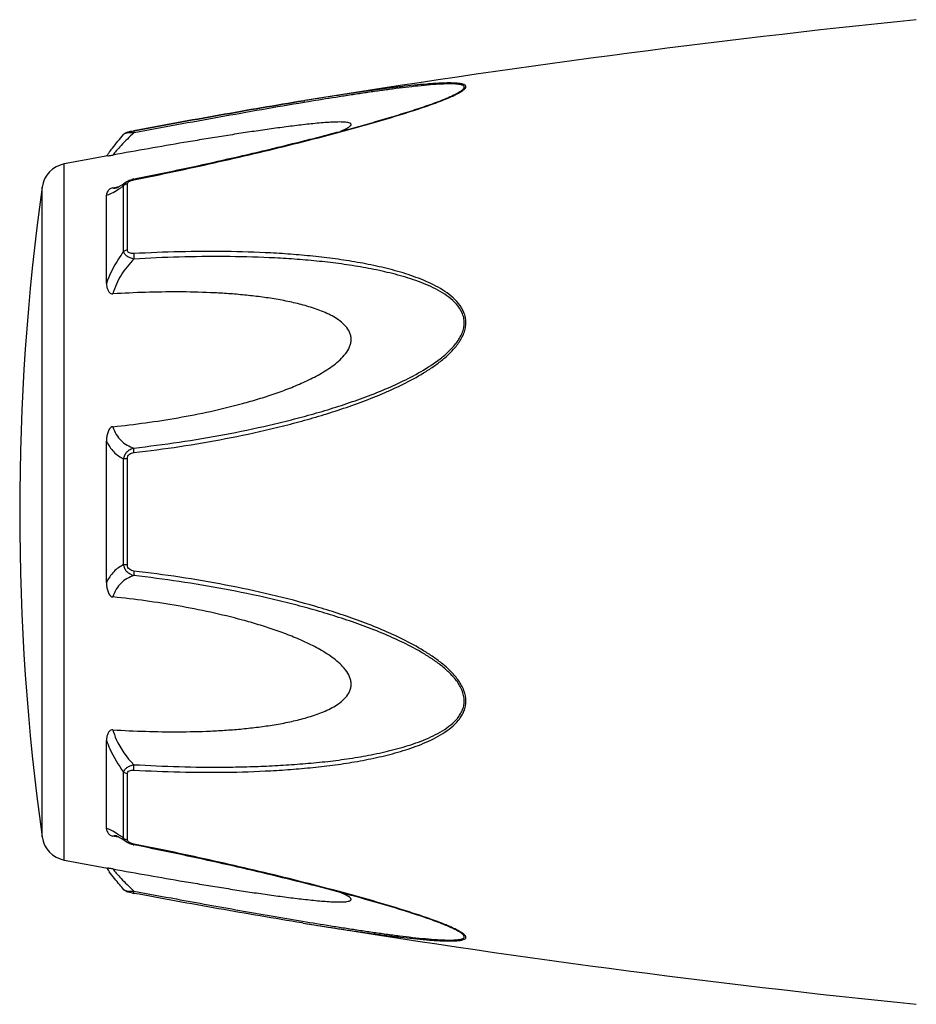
# Model space of a CAD drawing. Header units: millimetres. Extents: x 60394 to 199354, y 20895 to 166073.
# Tile 148 of 256: x 110161 to 110203, y 24433 to 24479. Entities that reach past the tile are written whole.
import ezdxf

# ---------------------------------------------------------------- set-up
doc = ezdxf.new("R2010")
doc.units = ezdxf.units.MM

msp = doc.modelspace()

# ---------------------------------------------------------------- linework, layer by layer
at = {"color": 0, "linetype": 'Continuous'}
for p, q in [((110174.408, 24475.516), (110174.379, 24475.511)), ((110174.379, 24475.511), (110174.408, 24475.516)), ((110174.603, 24475.465), (110174.392, 24475.43)), ((110174.427, 24475.519), (110174.408, 24475.516)), ((110181.137, 24475.629), (110181.14, 24475.63)), ((110165.845, 24473.922), (110165.845, 24473.922)), ((110166.305, 24474.09), (110166.321, 24474.093)), ((110166.342, 24473.992), (110166.324, 24473.989)), ((110163.024, 24439.507), (110163.024, 24472.516)), ((110165.839, 24468.363), (110165.839, 24471.486)), ((110165.958, 24471.662), (110165.966, 24471.667)), ((110165.965, 24471.667), (110165.966, 24471.668)), ((110166.017, 24468.434), (110166.017, 24471.576)), ((110166.317, 24471.802), (110166.493, 24471.837)), ((110161.974, 24440.606), (110161.974, 24471.417)), ((110165.024, 24466.852), (110165.024, 24471.036)), ((110165.332, 24471.386), (110165.481, 24471.414)), ((110165.481, 24471.414), (110165.611, 24471.439)), ((110165.492, 24471.379), (110165.492, 24471.379)), ((110165.024, 24452.664), (110165.024, 24459.376)), ((110165.839, 24453.515), (110165.839, 24458.527)), ((110166.017, 24453.501), (110166.017, 24458.541)), ((110165.024, 24440.996), (110165.024, 24445.184)), ((110165.839, 24440.547), (110165.839, 24443.674)), ((110166.017, 24440.457), (110166.017, 24443.603)), ((110165.494, 24440.653), (110165.493, 24440.653)), ((110165.486, 24440.616), (110165.332, 24440.645)), ((110165.613, 24440.592), (110165.486, 24440.616)), ((110165.966, 24440.365), (110165.958, 24440.371)), ((110165.967, 24440.365), (110165.966, 24440.365)), ((110166.509, 24440.192), (110166.317, 24440.23)), ((110174.351, 24436.517), (110174.303, 24436.524)), ((110181.116, 24436.41), (110181.114, 24436.41))]:
    msp.add_line(p, q, dxfattribs=at)
for centre, radius, start, end in [((110254.498, 23981.972), 500, 95.86353, 99.2151), ((110177.679, 24484.01), 9.088, 292.5987, 293.6391), ((110176.704, 24486.362), 11.634, 291.7214, 292.5819), ((110254.498, 23981.972), 499, 100.32224, 100.56288), ((110172.231, 24467.827), 8.803, 144.3884, 144.9605), ((110173.286, 24467.072), 10.1, 143.5801, 144.3916), ((110163.262, 24471.238), 1.3, 100.5629, 172.094), ((110166.594, 24470.407), 1.423, 101.209, 104.7713), ((110272.91, 24456.012), 112, 172.09404, 187.90596), ((110165.385, 24471.932), 0.564, 280.0673, 280.9293), ((110162.238, 24476.451), 6.132, 302.8759, 303.8307), ((110161.985, 24435.177), 6.609, 55.991, 57.3511), ((110160.192, 24432.532), 9.805, 54.8309, 55.9509), ((110163.262, 24440.785), 1.3, 187.906, 259.4371), ((110166.102, 24440.457), 0.085, 180.0437, 189.0843), ((110166.615, 24441.728), 1.527, 257.9795, 258.733), ((110254.498, 24930.051), 499, 259.43712, 259.67709), ((110171.917, 24443.967), 8.414, 214.9878, 215.2793), ((110173.198, 24444.88), 9.986, 215.3091, 216.3792), ((110167.796, 24445.923), 8.129, 259.0591, 259.5501), ((110254.498, 24930.051), 500, 260.77609, 264.13647), ((110176.643, 24425.526), 11.789, 67.6569, 68.2206), ((110177.603, 24427.847), 9.277, 66.4168, 67.6933)]:
    msp.add_arc(centre, radius, start, end, dxfattribs=at)
for points, knots in [([(110181.323, 24475.685), (110181.401, 24475.719), (110181.548, 24475.786), (110181.749, 24475.89), (110181.892, 24475.977), (110181.981, 24476.047), (110182.036, 24476.101), (110182.074, 24476.165), (110182.054, 24476.223), (110182.02, 24476.255), (110181.972, 24476.281), (110181.909, 24476.302), (110181.832, 24476.32), (110181.71, 24476.339), (110181.534, 24476.352), (110181.302, 24476.357), (110181.05, 24476.353), (110180.781, 24476.342), (110180.5, 24476.325), (110180.11, 24476.295), (110179.607, 24476.248), (110178.99, 24476.18), (110178.359, 24476.102), (110177.718, 24476.017), (110177.07, 24475.926), (110176.415, 24475.83), (110175.533, 24475.696), (110174.87, 24475.591), (110174.427, 24475.519)], [0, 0, 0, 0, 0.02948, 0.055907, 0.078214, 0.087353, 0.094931, 0.105555, 0.109954, 0.115017, 0.121315, 0.129009, 0.138057, 0.148338, 0.172058, 0.199047, 0.228459, 0.259634, 0.292171, 0.325754, 0.395293, 0.467136, 0.540634, 0.615369, 0.691049, 0.767475, 0.844512, 1, 1, 1, 1]), ([(110181.14, 24475.63), (110181.221, 24475.664), (110181.375, 24475.731), (110181.589, 24475.834), (110181.747, 24475.921), (110181.852, 24475.991), (110181.913, 24476.038), (110181.957, 24476.084), (110181.984, 24476.127), (110181.99, 24476.171), (110181.968, 24476.208), (110181.929, 24476.236), (110181.875, 24476.259), (110181.806, 24476.278), (110181.692, 24476.298), (110181.524, 24476.311), (110181.302, 24476.315), (110181.056, 24476.31), (110180.7, 24476.292), (110180.231, 24476.256), (110179.649, 24476.197), (110179.047, 24476.127), (110178.432, 24476.048), (110177.808, 24475.962), (110177.176, 24475.87), (110176.538, 24475.774), (110175.68, 24475.64), (110175.034, 24475.536), (110174.603, 24475.465)], [0, 0, 0, 0, 0.03089, 0.059177, 0.083881, 0.094457, 0.103528, 0.11093, 0.116684, 0.121223, 0.125685, 0.131127, 0.137993, 0.146338, 0.156051, 0.17896, 0.205464, 0.234539, 0.265468, 0.331155, 0.400252, 0.471609, 0.544574, 0.618731, 0.693793, 0.769568, 0.845928, 1, 1, 1, 1]), ([(110166.321, 24474.093), (110167.67, 24474.342), (110170.353, 24474.831), (110173.041, 24475.294), (110174.379, 24475.511)], [0, 0, 0, 0, 0.502936, 1, 1, 1, 1]), ([(110166.323, 24471.765), (110167.596, 24472.019), (110169.501, 24472.421), (110172.027, 24473.003), (110173.908, 24473.459), (110175.463, 24473.856), (110176.693, 24474.189), (110177.897, 24474.527), (110179.076, 24474.878), (110180.208, 24475.253), (110180.75, 24475.45), (110181.01, 24475.554)], [0, 0, 0, 0, 0.256646, 0.384673, 0.512244, 0.638988, 0.701822, 0.764153, 0.886175, 0.944757, 1, 1, 1, 1]), ([(110174.379, 24475.511), (110173.041, 24475.294), (110170.354, 24474.831), (110167.672, 24474.342), (110166.323, 24474.093)], [0, 0, 0, 0, 0.496975, 1, 1, 1, 1]), ([(110174.392, 24475.43), (110173.055, 24475.207), (110170.37, 24474.736), (110167.689, 24474.243), (110166.342, 24473.992)], [0, 0, 0, 0, 0.497132, 1, 1, 1, 1]), ([(110166.493, 24471.837), (110167.767, 24472.092), (110169.672, 24472.494), (110172.199, 24473.077), (110173.769, 24473.457), (110175.017, 24473.771), (110175.945, 24474.014), (110176.864, 24474.263), (110177.773, 24474.518), (110178.666, 24474.781), (110179.534, 24475.051), (110180.358, 24475.328), (110180.889, 24475.525), (110181.14, 24475.63)], [0, 0, 0, 0, 0.25737, 0.385747, 0.513657, 0.577329, 0.64069, 0.703648, 0.766063, 0.827658, 0.887975, 0.946116, 1, 1, 1, 1]), ([(110176.123, 24474.063), (110176.172, 24474.084), (110176.265, 24474.125), (110176.394, 24474.187), (110176.5, 24474.249), (110176.571, 24474.3), (110176.607, 24474.341), (110176.622, 24474.368), (110176.625, 24474.395), (110176.614, 24474.419), (110176.591, 24474.438), (110176.545, 24474.461), (110176.465, 24474.481), (110176.352, 24474.496), (110176.164, 24474.507), (110175.9, 24474.504), (110175.56, 24474.488), (110175.198, 24474.461), (110174.822, 24474.426), (110174.436, 24474.385), (110174.044, 24474.339), (110173.646, 24474.289), (110173.245, 24474.236), (110172.703, 24474.162), (110172.02, 24474.063), (110171.197, 24473.937), (110170.367, 24473.806), (110169.534, 24473.67), (110168.416, 24473.483), (110167.015, 24473.24), (110165.893, 24473.04), (110165.332, 24472.939)], [0, 0, 0, 0, 0.013224, 0.025246, 0.035584, 0.043707, 0.046793, 0.049242, 0.051265, 0.053246, 0.055591, 0.058505, 0.066098, 0.075763, 0.087038, 0.112872, 0.141444, 0.171707, 0.203125, 0.235343, 0.268137, 0.301392, 0.33501, 0.368911, 0.437385, 0.506544, 0.576211, 0.646269, 0.71663, 0.85801, 1, 1, 1, 1]), ([(110165.159, 24473.068), (110165.207, 24473.133), (110165.427, 24473.425), (110165.659, 24473.707), (110165.845, 24473.921)], [0, 0, 0, 0, 0.221481, 1, 1, 1, 1]), ([(110166.324, 24473.989), (110166.114, 24473.797), (110165.831, 24473.517), (110165.508, 24473.159), (110165.382, 24473.006), (110165.332, 24472.939)], [0, 0, 0, 0, 0.588807, 0.825815, 1, 1, 1, 1]), ([(110165.845, 24473.921), (110165.874, 24473.955), (110165.941, 24474.003), (110166.056, 24474.039), (110166.175, 24474.065), (110166.26, 24474.082), (110166.305, 24474.09)], [0, 0, 0, 0, 0.265729, 0.479644, 0.722816, 1, 1, 1, 1]), ([(110166.324, 24473.989), (110166.268, 24473.991), (110166.164, 24473.991), (110166.023, 24473.982), (110165.926, 24473.964), (110165.87, 24473.942), (110165.852, 24473.929), (110165.845, 24473.921)], [0, 0, 0, 0, 0.33971, 0.636245, 0.862204, 0.94183, 1, 1, 1, 1]), ([(110166.321, 24474.093), (110166.319, 24474.093), (110166.317, 24474.08), (110166.317, 24474.062), (110166.319, 24474.028), (110166.322, 24474.003), (110166.324, 24473.989)], [0, 0, 0, 0, 0.078563, 0.274425, 0.586251, 1, 1, 1, 1]), ([(110165.085, 24472.896), (110165.097, 24472.898), (110165.179, 24472.913), (110165.262, 24472.926), (110165.332, 24472.939)], [0, 0, 0, 0, 0.14802, 1, 1, 1, 1]), ([(110165.624, 24471.447), (110165.649, 24471.461), (110165.762, 24471.529), (110165.872, 24471.603), (110165.958, 24471.662)], [0, 0, 0, 0, 0.212027, 1, 1, 1, 1]), ([(110165.652, 24471.357), (110165.667, 24471.367), (110165.73, 24471.41), (110165.792, 24471.453), (110165.839, 24471.486)], [0, 0, 0, 0, 0.242177, 1, 1, 1, 1]), ([(110165.839, 24471.486), (110165.845, 24471.521), (110165.876, 24471.592), (110165.933, 24471.644), (110165.966, 24471.667)], [0, 0, 0, 0, 0.468978, 1, 1, 1, 1]), ([(110166.017, 24471.576), (110166, 24471.573), (110165.935, 24471.558), (110165.874, 24471.522), (110165.839, 24471.486)], [0, 0, 0, 0, 0.258764, 1, 1, 1, 1]), ([(110165.966, 24471.668), (110165.977, 24471.675), (110166.021, 24471.704), (110166.069, 24471.727), (110166.106, 24471.742)], [0, 0, 0, 0, 0.247211, 1, 1, 1, 1]), ([(110166.017, 24471.576), (110166.017, 24471.581), (110166.02, 24471.606), (110166.033, 24471.629), (110166.046, 24471.643)], [0, 0, 0, 0, 0.225175, 1, 1, 1, 1]), ([(110166.046, 24471.643), (110166.05, 24471.648), (110166.07, 24471.669), (110166.094, 24471.685), (110166.114, 24471.695)], [0, 0, 0, 0, 0.225244, 1, 1, 1, 1]), ([(110166.114, 24471.695), (110166.119, 24471.698), (110166.141, 24471.71), (110166.165, 24471.72), (110166.183, 24471.726)], [0, 0, 0, 0, 0.241505, 1, 1, 1, 1]), ([(110166.183, 24471.726), (110166.194, 24471.731), (110166.24, 24471.746), (110166.287, 24471.758), (110166.323, 24471.765)], [0, 0, 0, 0, 0.246414, 1, 1, 1, 1]), ([(110166.323, 24471.765), (110166.322, 24471.77), (110166.321, 24471.779), (110166.318, 24471.792), (110166.318, 24471.798), (110166.316, 24471.802), (110166.317, 24471.802)], [0, 0, 0, 0, 0.428218, 0.741394, 0.932956, 1, 1, 1, 1]), ([(110165.332, 24471.386), (110165.299, 24471.38), (110165.241, 24471.362), (110165.153, 24471.309), (110165.08, 24471.232), (110165.033, 24471.133), (110165.024, 24471.067), (110165.024, 24471.036)], [0, 0, 0, 0, 0.19482, 0.35748, 0.608365, 0.813655, 1, 1, 1, 1]), ([(110165.024, 24471.036), (110165.061, 24471.043), (110165.143, 24471.068), (110165.328, 24471.151), (110165.468, 24471.237), (110165.566, 24471.301)], [0, 0, 0, 0, 0.189472, 0.420855, 1, 1, 1, 1]), ([(110165.332, 24471.386), (110165.341, 24471.381), (110165.391, 24471.365), (110165.444, 24471.37), (110165.484, 24471.377)], [0, 0, 0, 0, 0.213215, 1, 1, 1, 1]), ([(110165.488, 24471.378), (110165.485, 24471.377), (110165.483, 24471.376), (110165.478, 24471.376), (110165.486, 24471.378), (110165.491, 24471.38), (110165.51, 24471.388), (110165.531, 24471.398), (110165.559, 24471.411), (110165.59, 24471.428), (110165.613, 24471.44), (110165.624, 24471.447)], [0, 0, 0, 0, 0.050729, 0.053439, 0.064665, 0.125059, 0.230112, 0.374221, 0.553235, 0.763061, 1, 1, 1, 1]), ([(110165.839, 24468.363), (110165.753, 24468.25), (110165.424, 24467.781), (110165.165, 24467.26), (110165.024, 24466.852)], [0, 0, 0, 0, 0.246978, 1, 1, 1, 1]), ([(110166.017, 24468.434), (110166, 24468.432), (110165.937, 24468.42), (110165.875, 24468.393), (110165.839, 24468.363)], [0, 0, 0, 0, 0.266982, 1, 1, 1, 1]), ([(110166.324, 24468.008), (110166.264, 24468.021), (110166.15, 24468.055), (110165.999, 24468.132), (110165.886, 24468.233), (110165.846, 24468.321), (110165.839, 24468.363)], [0, 0, 0, 0, 0.291894, 0.562609, 0.798475, 1, 1, 1, 1]), ([(110166.323, 24468.265), (110166.286, 24468.263), (110166.213, 24468.264), (110166.112, 24468.287), (110166.034, 24468.346), (110166.017, 24468.407), (110166.017, 24468.434)], [0, 0, 0, 0, 0.287056, 0.554503, 0.787456, 1, 1, 1, 1]), ([(110166.323, 24468.265), (110166.319, 24468.225), (110166.316, 24468.139), (110166.32, 24468.053), (110166.324, 24468.008)], [0, 0, 0, 0, 0.467767, 1, 1, 1, 1]), ([(110166.324, 24458.829), (110167.05, 24458.913), (110168.5, 24459.105), (110170.666, 24459.474), (110172.459, 24459.861), (110173.885, 24460.215), (110174.95, 24460.507), (110176.006, 24460.834), (110177.051, 24461.198), (110178.083, 24461.603), (110179.093, 24462.062), (110179.906, 24462.502), (110180.527, 24462.904), (110180.969, 24463.234), (110181.378, 24463.601), (110181.728, 24464.015), (110181.95, 24464.405), (110182.048, 24464.739), (110182.072, 24464.993), (110182.046, 24465.242), (110181.951, 24465.557), (110181.733, 24465.91), (110181.377, 24466.257), (110180.968, 24466.546), (110180.525, 24466.791), (110179.902, 24467.074), (110179.087, 24467.359), (110178.078, 24467.625), (110177.047, 24467.835), (110176.002, 24468.001), (110174.946, 24468.13), (110173.882, 24468.228), (110172.454, 24468.322), (110170.657, 24468.375), (110168.492, 24468.363), (110167.047, 24468.305), (110166.323, 24468.265)], [0, 0, 0, 0, 0.063635, 0.127396, 0.191296, 0.223303, 0.255348, 0.287434, 0.319562, 0.351727, 0.383919, 0.416107, 0.432182, 0.448215, 0.464156, 0.479907, 0.495291, 0.502793, 0.510127, 0.517331, 0.52445, 0.538608, 0.552922, 0.567437, 0.582127, 0.596956, 0.626929, 0.657232, 0.687777, 0.718508, 0.74939, 0.780398, 0.811517, 0.874045, 0.936883, 1, 1, 1, 1]), ([(110166.324, 24468.008), (110166.094, 24467.779), (110165.684, 24467.268), (110165.413, 24466.667), (110165.332, 24466.353)], [0, 0, 0, 0, 0.500208, 1, 1, 1, 1]), ([(110166.325, 24459.046), (110167.042, 24459.127), (110168.477, 24459.314), (110170.619, 24459.67), (110172.393, 24460.043), (110173.804, 24460.385), (110174.858, 24460.666), (110175.905, 24460.979), (110176.941, 24461.329), (110177.966, 24461.716), (110178.971, 24462.154), (110179.944, 24462.659), (110180.713, 24463.156), (110181.268, 24463.624), (110181.572, 24463.959), (110181.772, 24464.254), (110181.89, 24464.488), (110181.969, 24464.733), (110181.996, 24464.984), (110181.967, 24465.23), (110181.864, 24465.538), (110181.633, 24465.879), (110181.267, 24466.206), (110180.85, 24466.476), (110180.403, 24466.703), (110179.937, 24466.899), (110179.456, 24467.069), (110178.8, 24467.267), (110177.96, 24467.471), (110176.937, 24467.662), (110175.9, 24467.812), (110174.854, 24467.927), (110173.801, 24468.014), (110172.387, 24468.094), (110170.61, 24468.134), (110168.469, 24468.112), (110167.039, 24468.049), (110166.324, 24468.008)], [0, 0, 0, 0, 0.063589, 0.127295, 0.191136, 0.223111, 0.255121, 0.287171, 0.319267, 0.351401, 0.383569, 0.41575, 0.447866, 0.463844, 0.479652, 0.487454, 0.495134, 0.502662, 0.51, 0.517195, 0.524298, 0.538439, 0.552765, 0.567303, 0.582017, 0.596869, 0.611832, 0.626888, 0.657217, 0.687781, 0.718525, 0.749415, 0.780427, 0.811548, 0.874072, 0.936899, 1, 1, 1, 1]), ([(110165.024, 24466.852), (110165.024, 24466.801), (110165.032, 24466.697), (110165.068, 24466.572), (110165.115, 24466.479), (110165.166, 24466.414), (110165.238, 24466.361), (110165.3, 24466.351), (110165.332, 24466.353)], [0, 0, 0, 0, 0.238003, 0.476366, 0.597445, 0.721615, 0.853559, 1, 1, 1, 1]), ([(110165.332, 24460.058), (110165.848, 24460.11), (110166.88, 24460.234), (110168.421, 24460.474), (110169.956, 24460.773), (110171.225, 24461.08), (110172.23, 24461.369), (110172.978, 24461.61), (110173.717, 24461.88), (110174.442, 24462.187), (110175.029, 24462.482), (110175.479, 24462.752), (110175.802, 24462.975), (110176.102, 24463.224), (110176.366, 24463.506), (110176.534, 24463.779), (110176.61, 24464.015), (110176.63, 24464.195), (110176.611, 24464.372), (110176.535, 24464.594), (110176.367, 24464.839), (110176.102, 24465.074), (110175.8, 24465.268), (110175.478, 24465.432), (110175.027, 24465.621), (110174.438, 24465.809), (110173.714, 24465.985), (110172.975, 24466.122), (110172.228, 24466.229), (110171.474, 24466.312), (110170.714, 24466.373), (110169.696, 24466.429), (110168.416, 24466.457), (110166.875, 24466.435), (110165.846, 24466.386), (110165.332, 24466.353)], [0, 0, 0, 0, 0.063495, 0.12712, 0.190878, 0.25478, 0.286791, 0.31884, 0.350926, 0.383041, 0.415158, 0.431203, 0.447213, 0.463143, 0.478902, 0.4943, 0.5018, 0.509129, 0.516317, 0.523425, 0.537606, 0.551987, 0.566584, 0.581352, 0.596258, 0.626376, 0.656797, 0.687441, 0.718253, 0.749203, 0.780268, 0.811433, 0.874017, 0.936884, 1, 1, 1, 1]), ([(110165.332, 24460.058), (110165.298, 24460.054), (110165.233, 24460.028), (110165.164, 24459.952), (110165.115, 24459.863), (110165.067, 24459.739), (110165.032, 24459.576), (110165.024, 24459.443), (110165.024, 24459.377)], [0, 0, 0, 0, 0.125535, 0.252013, 0.377694, 0.502869, 0.751849, 1, 1, 1, 1]), ([(110165.331, 24460.058), (110165.369, 24459.929), (110165.469, 24459.688), (110165.704, 24459.389), (110165.995, 24459.174), (110166.213, 24459.082), (110166.325, 24459.046)], [0, 0, 0, 0, 0.272929, 0.523074, 0.761734, 1, 1, 1, 1]), ([(110165.024, 24459.376), (110165.111, 24459.187), (110165.335, 24458.846), (110165.668, 24458.61), (110165.839, 24458.527)], [0, 0, 0, 0, 0.522223, 1, 1, 1, 1]), ([(110165.839, 24458.527), (110165.846, 24458.589), (110165.879, 24458.714), (110165.989, 24458.872), (110166.144, 24458.987), (110166.264, 24459.031), (110166.325, 24459.046)], [0, 0, 0, 0, 0.250125, 0.500215, 0.750197, 1, 1, 1, 1]), ([(110166.324, 24458.829), (110166.32, 24458.871), (110166.317, 24458.943), (110166.319, 24459.016), (110166.325, 24459.046)], [0, 0, 0, 0, 0.583261, 1, 1, 1, 1]), ([(110166.017, 24458.541), (110166, 24458.541), (110165.941, 24458.539), (110165.881, 24458.534), (110165.839, 24458.527)], [0, 0, 0, 0, 0.284006, 1, 1, 1, 1]), ([(110166.017, 24458.541), (110166.017, 24458.58), (110166.032, 24458.658), (110166.105, 24458.753), (110166.21, 24458.809), (110166.286, 24458.824), (110166.324, 24458.829)], [0, 0, 0, 0, 0.249368, 0.500015, 0.750587, 1, 1, 1, 1]), ([(110165.839, 24453.515), (110165.668, 24453.431), (110165.335, 24453.195), (110165.111, 24452.853), (110165.024, 24452.664)], [0, 0, 0, 0, 0.477899, 1, 1, 1, 1]), ([(110166.324, 24452.996), (110166.263, 24453.011), (110166.143, 24453.056), (110165.989, 24453.17), (110165.879, 24453.328), (110165.846, 24453.453), (110165.839, 24453.515)], [0, 0, 0, 0, 0.249817, 0.499798, 0.74986, 1, 1, 1, 1]), ([(110166.017, 24453.501), (110166, 24453.501), (110165.941, 24453.503), (110165.881, 24453.508), (110165.839, 24453.515)], [0, 0, 0, 0, 0.284019, 1, 1, 1, 1]), ([(110166.323, 24453.213), (110166.285, 24453.218), (110166.209, 24453.234), (110166.105, 24453.289), (110166.032, 24453.384), (110166.017, 24453.462), (110166.017, 24453.501)], [0, 0, 0, 0, 0.249451, 0.500018, 0.750583, 1, 1, 1, 1]), ([(110166.324, 24452.996), (110166.212, 24452.96), (110165.994, 24452.867), (110165.703, 24452.652), (110165.469, 24452.353), (110165.369, 24452.112), (110165.332, 24451.983)], [0, 0, 0, 0, 0.238394, 0.476974, 0.727116, 1, 1, 1, 1]), ([(110166.323, 24453.213), (110166.319, 24453.171), (110166.316, 24453.099), (110166.318, 24453.026), (110166.324, 24452.996)], [0, 0, 0, 0, 0.582827, 1, 1, 1, 1]), ([(110166.324, 24443.772), (110167.048, 24443.732), (110168.493, 24443.673), (110170.658, 24443.658), (110172.454, 24443.718), (110173.883, 24443.811), (110174.947, 24443.907), (110176.003, 24444.037), (110177.048, 24444.204), (110178.078, 24444.414), (110179.087, 24444.681), (110179.903, 24444.967), (110180.525, 24445.25), (110180.968, 24445.495), (110181.377, 24445.784), (110181.673, 24446.076), (110181.863, 24446.344), (110181.977, 24446.562), (110182.049, 24446.799), (110182.081, 24447.134), (110181.99, 24447.564), (110181.731, 24448.028), (110181.378, 24448.442), (110180.969, 24448.809), (110180.527, 24449.139), (110179.906, 24449.54), (110179.093, 24449.98), (110178.083, 24450.439), (110177.051, 24450.844), (110176.005, 24451.207), (110174.598, 24451.641), (110172.819, 24452.108), (110170.665, 24452.562), (110168.499, 24452.935), (110167.049, 24453.129), (110166.323, 24453.213)], [0, 0, 0, 0, 0.063127, 0.125969, 0.188473, 0.219596, 0.250616, 0.281496, 0.312222, 0.342767, 0.373071, 0.403045, 0.417875, 0.432563, 0.447076, 0.461383, 0.468491, 0.475585, 0.482706, 0.489913, 0.504703, 0.520085, 0.535843, 0.551789, 0.567824, 0.583902, 0.616092, 0.648285, 0.680449, 0.712576, 0.744661, 0.808707, 0.872603, 0.936364, 1, 1, 1, 1]), ([(110166.325, 24444.03), (110167.04, 24443.989), (110168.47, 24443.926), (110170.256, 24443.905), (110171.68, 24443.929), (110172.743, 24443.969), (110173.802, 24444.03), (110174.855, 24444.113), (110175.902, 24444.228), (110176.938, 24444.381), (110177.961, 24444.572), (110178.965, 24444.816), (110179.78, 24445.078), (110180.404, 24445.34), (110180.851, 24445.568), (110181.267, 24445.837), (110181.573, 24446.112), (110181.772, 24446.369), (110181.892, 24446.58), (110181.97, 24446.812), (110182.005, 24447.144), (110181.905, 24447.569), (110181.632, 24448.022), (110181.268, 24448.419), (110180.852, 24448.771), (110180.405, 24449.086), (110179.783, 24449.469), (110178.97, 24449.89), (110177.965, 24450.328), (110176.941, 24450.716), (110175.904, 24451.063), (110174.857, 24451.376), (110173.804, 24451.66), (110172.392, 24452.002), (110170.617, 24452.366), (110168.476, 24452.727), (110167.042, 24452.915), (110166.324, 24452.996)], [0, 0, 0, 0, 0.063114, 0.125949, 0.157245, 0.188456, 0.219582, 0.250607, 0.281495, 0.312234, 0.342798, 0.373129, 0.40314, 0.417992, 0.432705, 0.447241, 0.461558, 0.468661, 0.475744, 0.482848, 0.490045, 0.504858, 0.520307, 0.536124, 0.552106, 0.56816, 0.584244, 0.616427, 0.648598, 0.680734, 0.712828, 0.744881, 0.776894, 0.808867, 0.872702, 0.936412, 1, 1, 1, 1]), ([(110165.024, 24452.664), (110165.024, 24452.598), (110165.032, 24452.465), (110165.067, 24452.302), (110165.115, 24452.177), (110165.164, 24452.089), (110165.233, 24452.013), (110165.298, 24451.986), (110165.332, 24451.983)], [0, 0, 0, 0, 0.248169, 0.497163, 0.622341, 0.748019, 0.874484, 1, 1, 1, 1]), ([(110165.332, 24445.684), (110165.846, 24445.652), (110166.875, 24445.603), (110168.416, 24445.581), (110169.696, 24445.609), (110170.714, 24445.666), (110171.474, 24445.727), (110172.228, 24445.81), (110172.975, 24445.917), (110173.714, 24446.055), (110174.439, 24446.231), (110175.027, 24446.419), (110175.478, 24446.608), (110175.801, 24446.773), (110176.102, 24446.967), (110176.367, 24447.202), (110176.536, 24447.447), (110176.611, 24447.669), (110176.63, 24447.846), (110176.61, 24448.026), (110176.533, 24448.263), (110176.4, 24448.48), (110176.236, 24448.674), (110176.053, 24448.858), (110175.802, 24449.066), (110175.479, 24449.29), (110175.029, 24449.56), (110174.442, 24449.855), (110173.717, 24450.162), (110172.978, 24450.432), (110172.23, 24450.673), (110171.225, 24450.961), (110169.956, 24451.268), (110168.421, 24451.567), (110166.879, 24451.807), (110165.848, 24451.931), (110165.332, 24451.983)], [0, 0, 0, 0, 0.063112, 0.125975, 0.188555, 0.219719, 0.250782, 0.281729, 0.312543, 0.343186, 0.373609, 0.403727, 0.418634, 0.433407, 0.448005, 0.462391, 0.476578, 0.483689, 0.490881, 0.498215, 0.505719, 0.521118, 0.528977, 0.536891, 0.552822, 0.568831, 0.584876, 0.616992, 0.649103, 0.681187, 0.713234, 0.745242, 0.809138, 0.87289, 0.93651, 1, 1, 1, 1]), ([(110165.332, 24445.684), (110165.3, 24445.686), (110165.238, 24445.677), (110165.166, 24445.624), (110165.115, 24445.559), (110165.068, 24445.465), (110165.032, 24445.34), (110165.024, 24445.236), (110165.024, 24445.185)], [0, 0, 0, 0, 0.146355, 0.278259, 0.402425, 0.523518, 0.761934, 1, 1, 1, 1]), ([(110165.331, 24445.684), (110165.372, 24445.529), (110165.589, 24444.917), (110165.979, 24444.373), (110166.325, 24444.03)], [0, 0, 0, 0, 0.247925, 1, 1, 1, 1]), ([(110165.024, 24445.184), (110165.071, 24445.048), (110165.282, 24444.515), (110165.579, 24444.016), (110165.839, 24443.674)], [0, 0, 0, 0, 0.251574, 1, 1, 1, 1]), ([(110165.839, 24443.674), (110165.846, 24443.716), (110165.886, 24443.804), (110165.999, 24443.905), (110166.15, 24443.983), (110166.265, 24444.017), (110166.325, 24444.03)], [0, 0, 0, 0, 0.201639, 0.43756, 0.708236, 1, 1, 1, 1]), ([(110166.324, 24443.772), (110166.319, 24443.812), (110166.316, 24443.899), (110166.321, 24443.985), (110166.325, 24444.03)], [0, 0, 0, 0, 0.467922, 1, 1, 1, 1]), ([(110166.017, 24443.603), (110166, 24443.605), (110165.937, 24443.617), (110165.875, 24443.644), (110165.839, 24443.674)], [0, 0, 0, 0, 0.267018, 1, 1, 1, 1]), ([(110166.017, 24443.603), (110166.017, 24443.631), (110166.034, 24443.691), (110166.112, 24443.75), (110166.214, 24443.773), (110166.286, 24443.774), (110166.324, 24443.772)], [0, 0, 0, 0, 0.212614, 0.445637, 0.713059, 1, 1, 1, 1]), ([(110165.55, 24440.742), (110165.455, 24440.803), (110165.319, 24440.885), (110165.14, 24440.965), (110165.06, 24440.989), (110165.024, 24440.996)], [0, 0, 0, 0, 0.577794, 0.80943, 1, 1, 1, 1]), ([(110165.024, 24440.996), (110165.024, 24440.964), (110165.033, 24440.898), (110165.08, 24440.799), (110165.153, 24440.722), (110165.241, 24440.669), (110165.299, 24440.652), (110165.332, 24440.645)], [0, 0, 0, 0, 0.186516, 0.391937, 0.642812, 0.805374, 1, 1, 1, 1]), ([(110165.493, 24440.653), (110165.477, 24440.656), (110165.424, 24440.664), (110165.366, 24440.662), (110165.332, 24440.645)], [0, 0, 0, 0, 0.296315, 1, 1, 1, 1]), ([(110165.628, 24440.583), (110165.6, 24440.599), (110165.554, 24440.624), (110165.506, 24440.646), (110165.488, 24440.653)], [0, 0, 0, 0, 0.632551, 1, 1, 1, 1]), ([(110165.958, 24440.371), (110165.927, 24440.392), (110165.82, 24440.465), (110165.71, 24440.536), (110165.628, 24440.583)], [0, 0, 0, 0, 0.283099, 1, 1, 1, 1]), ([(110166.017, 24440.457), (110166, 24440.46), (110165.935, 24440.475), (110165.874, 24440.511), (110165.839, 24440.547)], [0, 0, 0, 0, 0.258792, 1, 1, 1, 1]), ([(110165.966, 24440.365), (110165.933, 24440.388), (110165.876, 24440.44), (110165.845, 24440.512), (110165.839, 24440.547)], [0, 0, 0, 0, 0.53106, 1, 1, 1, 1]), ([(110166.162, 24440.271), (110166.144, 24440.277), (110166.076, 24440.301), (110166.011, 24440.334), (110165.967, 24440.365)], [0, 0, 0, 0, 0.254193, 1, 1, 1, 1]), ([(110166.115, 24440.337), (110166.102, 24440.344), (110166.061, 24440.369), (110166.024, 24440.411), (110166.018, 24440.444)], [0, 0, 0, 0, 0.308636, 1, 1, 1, 1]), ([(110166.184, 24440.306), (110166.178, 24440.308), (110166.155, 24440.317), (110166.132, 24440.328), (110166.115, 24440.337)], [0, 0, 0, 0, 0.257368, 1, 1, 1, 1]), ([(110166.323, 24440.268), (110166.322, 24440.263), (110166.32, 24440.254), (110166.318, 24440.241), (110166.318, 24440.235), (110166.316, 24440.231), (110166.317, 24440.23)], [0, 0, 0, 0, 0.428099, 0.741246, 0.932847, 1, 1, 1, 1]), ([(110181.017, 24436.473), (110180.757, 24436.577), (110180.216, 24436.775), (110179.083, 24437.15), (110177.599, 24437.594), (110175.773, 24438.095), (110173.284, 24438.735), (110170.134, 24439.474), (110167.597, 24440.014), (110166.323, 24440.268)], [0, 0, 0, 0, 0.055213, 0.113792, 0.23581, 0.360995, 0.487722, 0.743348, 1, 1, 1, 1]), ([(110181.116, 24436.41), (110180.864, 24436.514), (110180.334, 24436.711), (110179.51, 24436.987), (110178.644, 24437.257), (110177.45, 24437.608), (110175.926, 24438.026), (110173.446, 24438.664), (110170.307, 24439.4), (110167.778, 24439.938), (110166.509, 24440.192)], [0, 0, 0, 0, 0.054079, 0.112293, 0.172626, 0.23422, 0.359577, 0.486553, 0.742745, 1, 1, 1, 1]), ([(110165.332, 24439.085), (110165.3, 24439.091), (110165.216, 24439.106), (110165.131, 24439.119), (110165.079, 24439.129)], [0, 0, 0, 0, 0.376124, 1, 1, 1, 1]), ([(110165.845, 24438.101), (110165.779, 24438.177), (110165.542, 24438.455), (110165.315, 24438.743), (110165.158, 24438.956)], [0, 0, 0, 0, 0.274505, 1, 1, 1, 1]), ([(110165.332, 24439.085), (110165.382, 24439.018), (110165.508, 24438.864), (110165.731, 24438.616), (110166.01, 24438.331), (110166.215, 24438.135), (110166.324, 24438.034)], [0, 0, 0, 0, 0.174298, 0.411219, 0.692021, 1, 1, 1, 1]), ([(110165.332, 24439.085), (110165.894, 24438.984), (110167.017, 24438.783), (110168.421, 24438.541), (110169.54, 24438.354), (110170.375, 24438.217), (110171.206, 24438.086), (110172.031, 24437.96), (110172.714, 24437.862), (110173.257, 24437.787), (110173.659, 24437.735), (110174.057, 24437.685), (110174.45, 24437.64), (110174.836, 24437.599), (110175.212, 24437.564), (110175.573, 24437.538), (110175.913, 24437.522), (110176.176, 24437.521), (110176.363, 24437.532), (110176.475, 24437.548), (110176.552, 24437.568), (110176.597, 24437.593), (110176.617, 24437.613), (110176.626, 24437.638), (110176.62, 24437.665), (110176.603, 24437.692), (110176.563, 24437.734), (110176.491, 24437.786), (110176.382, 24437.847), (110176.251, 24437.911), (110176.157, 24437.952), (110176.108, 24437.972)], [0, 0, 0, 0, 0.142006, 0.283398, 0.353765, 0.423828, 0.493495, 0.562647, 0.631121, 0.66502, 0.698626, 0.731869, 0.764656, 0.796849, 0.828224, 0.858442, 0.886945, 0.912611, 0.92378, 0.93331, 0.940718, 0.943524, 0.945777, 0.947738, 0.949832, 0.952411, 0.955637, 0.963997, 0.974507, 0.98666, 1, 1, 1, 1]), ([(110166.254, 24437.942), (110166.214, 24437.95), (110166.14, 24437.965), (110166.034, 24437.989), (110165.932, 24438.024), (110165.872, 24438.07), (110165.845, 24438.101)], [0, 0, 0, 0, 0.273626, 0.507992, 0.727544, 1, 1, 1, 1]), ([(110165.845, 24438.101), (110165.851, 24438.094), (110165.87, 24438.081), (110165.926, 24438.059), (110166.023, 24438.041), (110166.164, 24438.031), (110166.269, 24438.032), (110166.324, 24438.034)], [0, 0, 0, 0, 0.057868, 0.137343, 0.363312, 0.660033, 1, 1, 1, 1]), ([(110166.322, 24437.929), (110166.319, 24437.93), (110166.318, 24437.943), (110166.318, 24437.96), (110166.32, 24437.995), (110166.323, 24438.02), (110166.324, 24438.034)], [0, 0, 0, 0, 0.078467, 0.274376, 0.586265, 1, 1, 1, 1]), ([(110174.303, 24436.524), (110172.978, 24436.74), (110170.316, 24437.199), (110167.658, 24437.682), (110166.322, 24437.929)], [0, 0, 0, 0, 0.497068, 1, 1, 1, 1]), ([(110166.324, 24438.034), (110166.995, 24437.91), (110168.666, 24437.601), (110171.329, 24437.119), (110173.324, 24436.775), (110174.317, 24436.609)], [0, 0, 0, 0, 0.251917, 0.627872, 1, 1, 1, 1]), ([(110174.317, 24436.609), (110174.763, 24436.535), (110175.429, 24436.425), (110176.316, 24436.286), (110176.974, 24436.186), (110177.627, 24436.09), (110178.273, 24436), (110178.909, 24435.917), (110179.532, 24435.842), (110180.136, 24435.779), (110180.623, 24435.74), (110180.995, 24435.72), (110181.251, 24435.713), (110181.486, 24435.715), (110181.663, 24435.727), (110181.786, 24435.746), (110181.861, 24435.764), (110181.921, 24435.786), (110181.965, 24435.813), (110181.989, 24435.852), (110181.985, 24435.897), (110181.958, 24435.941), (110181.914, 24435.988), (110181.853, 24436.037), (110181.746, 24436.11), (110181.583, 24436.2), (110181.36, 24436.306), (110181.2, 24436.375), (110181.116, 24436.41)], [0, 0, 0, 0, 0.153439, 0.229445, 0.304902, 0.379707, 0.453642, 0.526452, 0.597735, 0.666841, 0.732698, 0.763801, 0.793118, 0.81995, 0.843381, 0.853458, 0.862207, 0.869459, 0.875128, 0.87961, 0.884095, 0.889726, 0.896977, 0.905865, 0.916254, 0.94079, 0.969089, 1, 1, 1, 1]), ([(110174.351, 24436.517), (110174.798, 24436.444), (110175.467, 24436.338), (110176.357, 24436.202), (110177.017, 24436.106), (110177.672, 24436.014), (110178.319, 24435.928), (110178.955, 24435.85), (110179.578, 24435.781), (110180.086, 24435.733), (110180.48, 24435.703), (110180.764, 24435.685), (110181.035, 24435.674), (110181.291, 24435.669), (110181.525, 24435.674), (110181.703, 24435.688), (110181.828, 24435.707), (110181.906, 24435.724), (110181.971, 24435.746), (110182.021, 24435.772), (110182.056, 24435.804), (110182.068, 24435.846), (110182.056, 24435.891), (110182.025, 24435.936), (110181.978, 24435.983), (110181.889, 24436.054), (110181.746, 24436.142), (110181.543, 24436.247), (110181.394, 24436.314), (110181.315, 24436.349)], [0, 0, 0, 0, 0.155309, 0.232207, 0.308518, 0.38411, 0.45876, 0.532202, 0.604002, 0.673502, 0.707078, 0.73962, 0.77081, 0.800217, 0.827213, 0.851007, 0.8614, 0.870581, 0.878415, 0.8848, 0.889847, 0.894233, 0.899058, 0.905123, 0.912705, 0.92179, 0.943969, 0.970425, 1, 1, 1, 1])]:
    msp.add_open_spline(points, degree=3, knots=knots, dxfattribs=at)
for points in [[(110166.106, 24471.742), (110166.147, 24471.758), (110166.189, 24471.771), (110166.231, 24471.783)], [(110166.297, 24440.235), (110166.251, 24440.244), (110166.206, 24440.256), (110166.162, 24440.271)], [(110166.231, 24440.29), (110166.215, 24440.295), (110166.2, 24440.3), (110166.184, 24440.306)], [(110166.323, 24440.268), (110166.292, 24440.274), (110166.261, 24440.282), (110166.231, 24440.29)]]:
    msp.add_open_spline(points, degree=3, dxfattribs=at)

doc.saveas('drawing.dxf')
